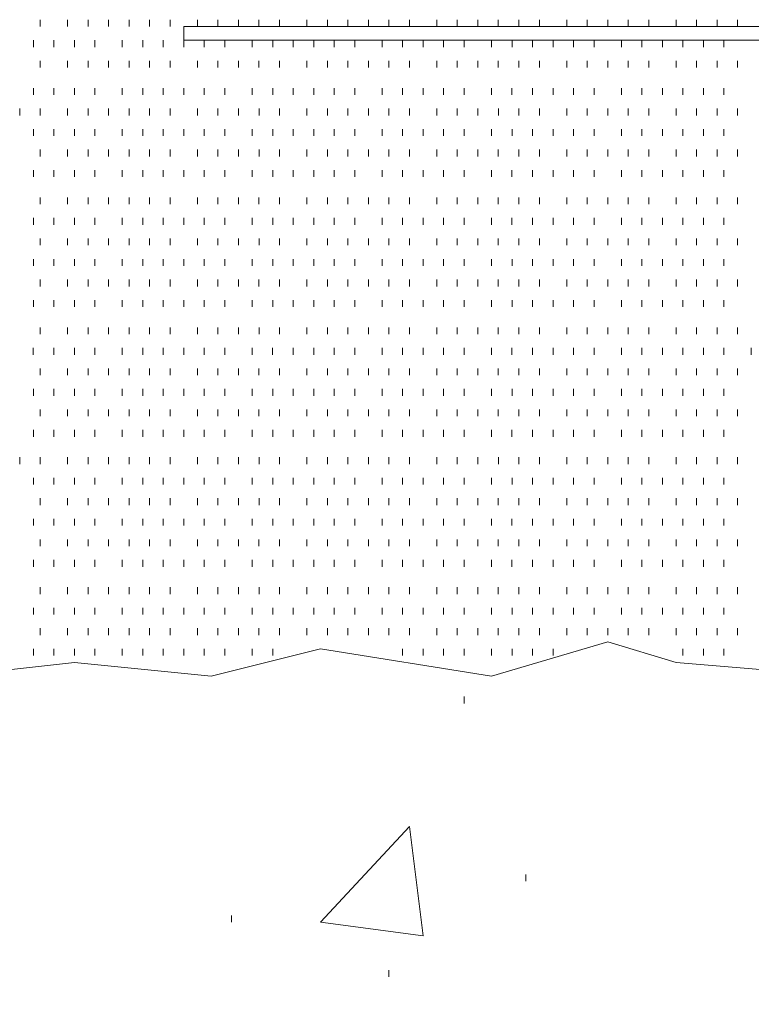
# Model space of a CAD drawing. Extents: x 309 to 1068, y 854 to 1368.
# Tile 18 of 82: x 433.53 to 440.87, y 956.95 to 966.83. Entities that reach past the tile are written whole.
import ezdxf

# ---------------------------------------------------------------- set-up
doc = ezdxf.new("R2010")
doc.units = 0
doc.layers.add('PDF_Geometry', color=7, linetype='CONTINUOUS', true_color=0xffffff)

msp = doc.modelspace()

# ---------------------------------------------------------------- linework, layer by layer
at = {"layer": 'PDF_Geometry', "color": 252, "lineweight": 9}
for points in [[(433.737569, 966.759312), (433.737569, 966.82775)], [(434.012256, 966.759312), (434.012256, 966.82775)], [(434.218039, 966.759312), (434.218039, 966.82775)], [(434.423819, 966.759312), (434.423819, 966.82775)], [(434.6296, 966.759312), (434.6296, 966.82775)], [(434.83585, 966.759312), (434.83585, 966.82775)], [(435.041632, 966.759312), (435.041632, 966.82775)], [(435.316319, 966.759312), (435.316319, 966.82775)], [(435.5221, 966.759312), (435.5221, 966.82775)], [(435.727881, 966.759312), (435.727881, 966.82775)], [(435.933664, 966.759312), (435.933664, 966.82775)], [(436.139444, 966.759312), (436.139444, 966.82775)], [(436.414131, 966.759312), (436.414131, 966.82775)], [(436.619912, 966.759312), (436.619912, 966.82775)], [(436.825694, 966.759312), (436.825694, 966.82775)], [(437.031944, 966.759312), (437.031944, 966.82775)], [(437.237725, 966.759312), (437.237725, 966.82775)], [(437.443505, 966.759312), (437.443505, 966.82775)], [(437.718194, 966.759312), (437.718194, 966.82775)], [(437.923975, 966.759312), (437.923975, 966.82775)], [(438.129756, 966.759312), (438.129756, 966.82775)], [(438.335537, 966.759312), (438.335537, 966.82775)], [(438.541319, 966.759312), (438.541319, 966.82775)], [(438.747569, 966.759312), (438.747569, 966.82775)], [(439.021787, 966.759312), (439.021787, 966.82775)], [(439.227568, 966.759312), (439.227568, 966.82775)], [(439.433819, 966.759312), (439.433819, 966.82775)], [(439.6396, 966.759312), (439.6396, 966.82775)], [(439.845381, 966.759312), (439.845381, 966.82775)], [(440.120069, 966.759312), (440.120069, 966.82775)], [(440.325849, 966.759312), (440.325849, 966.82775)], [(440.531631, 966.759312), (440.531631, 966.82775)], [(440.737414, 966.759312), (440.737414, 966.82775)], [(433.669179, 966.553476), (433.669179, 966.621913)], [(433.87496, 966.553476), (433.87496, 966.621913)], [(434.080741, 966.553476), (434.080741, 966.621913)], [(434.286523, 966.553476), (434.286523, 966.621913)], [(434.56121, 966.553476), (434.56121, 966.621913)], [(434.766991, 966.553476), (434.766991, 966.621913)], [(434.972773, 966.553476), (434.972773, 966.621913)], [(435.179023, 966.553476), (435.179023, 966.621913)], [(435.384804, 966.553476), (435.384804, 966.621913)], [(435.590585, 966.553476), (435.590585, 966.621913)], [(435.865273, 966.553476), (435.865273, 966.621913)], [(436.071054, 966.553476), (436.071054, 966.621913)], [(436.276835, 966.553476), (436.276835, 966.621913)], [(436.482616, 966.553476), (436.482616, 966.621913)], [(436.688398, 966.553476), (436.688398, 966.621913)], [(436.894648, 966.553476), (436.894648, 966.621913)], [(437.168866, 966.553476), (437.168866, 966.621913)], [(437.374648, 966.553476), (437.374648, 966.621913)], [(437.580897, 966.553476), (437.580897, 966.621913)], [(437.786679, 966.553476), (437.786679, 966.621913)], [(437.99246, 966.553476), (437.99246, 966.621913)], [(438.267148, 966.553476), (438.267148, 966.621913)], [(438.472928, 966.553476), (438.472928, 966.621913)], [(438.67871, 966.553476), (438.67871, 966.621913)], [(438.884491, 966.553476), (438.884491, 966.621913)], [(439.090273, 966.553476), (439.090273, 966.621913)], [(439.296522, 966.553476), (439.296522, 966.621913)], [(439.570741, 966.553476), (439.570741, 966.621913)], [(439.776522, 966.553476), (439.776522, 966.621913)], [(439.982773, 966.553476), (439.982773, 966.621913)], [(440.188553, 966.553476), (440.188553, 966.621913)], [(440.394335, 966.553476), (440.394335, 966.621913)], [(440.600116, 966.553476), (440.600116, 966.621913)], [(433.737573, 966.347568), (433.737573, 966.416005)], [(434.012259, 966.347568), (434.012259, 966.416005)], [(434.218042, 966.347568), (434.218042, 966.416005)], [(434.423823, 966.347568), (434.423823, 966.416005)], [(434.630072, 966.347568), (434.630072, 966.416005)], [(434.835853, 966.347568), (434.835853, 966.416005)], [(435.041636, 966.347568), (435.041636, 966.416005)], [(435.316323, 966.347568), (435.316323, 966.416005)], [(435.522103, 966.347568), (435.522103, 966.416005)], [(435.727884, 966.347568), (435.727884, 966.416005)], [(435.933667, 966.347568), (435.933667, 966.416005)], [(436.139448, 966.347568), (436.139448, 966.416005)], [(436.414135, 966.347568), (436.414135, 966.416005)], [(436.619915, 966.347568), (436.619915, 966.416005)], [(436.825698, 966.347568), (436.825698, 966.416005)], [(437.031949, 966.347568), (437.031949, 966.416005)], [(437.237728, 966.347568), (437.237728, 966.416005)], [(437.443511, 966.347568), (437.443511, 966.416005)], [(437.718198, 966.347568), (437.718198, 966.416005)], [(437.92398, 966.347568), (437.92398, 966.416005)], [(438.12976, 966.347568), (438.12976, 966.416005)], [(438.335542, 966.347568), (438.335542, 966.416005)], [(438.541321, 966.347568), (438.541321, 966.416005)], [(438.747573, 966.347568), (438.747573, 966.416005)], [(439.021791, 966.347568), (439.021791, 966.416005)], [(439.227574, 966.347568), (439.227574, 966.416005)], [(439.433821, 966.347568), (439.433821, 966.416005)], [(439.639603, 966.347568), (439.639603, 966.416005)], [(439.845386, 966.347568), (439.845386, 966.416005)], [(440.120073, 966.347568), (440.120073, 966.416005)], [(440.325852, 966.347568), (440.325852, 966.416005)], [(440.531635, 966.347568), (440.531635, 966.416005)], [(440.737417, 966.347568), (440.737417, 966.416005)], [(433.66899, 966.073053), (433.66899, 966.14149)], [(433.87477, 966.073053), (433.87477, 966.14149)], [(434.08102, 966.073053), (434.08102, 966.14149)], [(434.286801, 966.073053), (434.286801, 966.14149)], [(434.56102, 966.073053), (434.56102, 966.14149)], [(434.767271, 966.073053), (434.767271, 966.14149)], [(434.973052, 966.073053), (434.973052, 966.14149)], [(435.178832, 966.073053), (435.178832, 966.14149)], [(435.384614, 966.073053), (435.384614, 966.14149)], [(435.590396, 966.073053), (435.590396, 966.14149)], [(435.865083, 966.073053), (435.865083, 966.14149)], [(436.070864, 966.073053), (436.070864, 966.14149)], [(436.276644, 966.073053), (436.276644, 966.14149)], [(436.482896, 966.073053), (436.482896, 966.14149)], [(436.688677, 966.073053), (436.688677, 966.14149)], [(436.894457, 966.073053), (436.894457, 966.14149)], [(437.169146, 966.073053), (437.169146, 966.14149)], [(437.374927, 966.073053), (437.374927, 966.14149)], [(437.580708, 966.073053), (437.580708, 966.14149)], [(437.786489, 966.073053), (437.786489, 966.14149)], [(437.992269, 966.073053), (437.992269, 966.14149)], [(438.266958, 966.073053), (438.266958, 966.14149)], [(438.472739, 966.073053), (438.472739, 966.14149)], [(438.67852, 966.073053), (438.67852, 966.14149)], [(438.884771, 966.073053), (438.884771, 966.14149)], [(439.090552, 966.073053), (439.090552, 966.14149)], [(439.296333, 966.073053), (439.296333, 966.14149)], [(439.571019, 966.073053), (439.571019, 966.14149)], [(439.776802, 966.073053), (439.776802, 966.14149)], [(439.982583, 966.073053), (439.982583, 966.14149)], [(440.188364, 966.073053), (440.188364, 966.14149)], [(440.394145, 966.073053), (440.394145, 966.14149)], [(440.600396, 966.073053), (440.600396, 966.14149)], [(433.532024, 965.867288), (433.532024, 965.935726)], [(433.737803, 965.867288), (433.737803, 965.935726)], [(434.012022, 965.867288), (434.012022, 965.935726)], [(434.218272, 965.867288), (434.218272, 965.935726)], [(434.424055, 965.867288), (434.424055, 965.935726)], [(434.629835, 965.867288), (434.629835, 965.935726)], [(434.835617, 965.867288), (434.835617, 965.935726)], [(435.041396, 965.867288), (435.041396, 965.935726)], [(435.316086, 965.867288), (435.316086, 965.935726)], [(435.521866, 965.867288), (435.521866, 965.935726)], [(435.727648, 965.867288), (435.727648, 965.935726)], [(435.933896, 965.867288), (435.933896, 965.935726)], [(436.139678, 965.867288), (436.139678, 965.935726)], [(436.413897, 965.867288), (436.413897, 965.935726)], [(436.620148, 965.867288), (436.620148, 965.935726)], [(436.825927, 965.867288), (436.825927, 965.935726)], [(437.03171, 965.867288), (437.03171, 965.935726)], [(437.237492, 965.867288), (437.237492, 965.935726)], [(437.443272, 965.867288), (437.443272, 965.935726)], [(437.717865, 965.867288), (437.717865, 965.935726)], [(437.923646, 965.867288), (437.923646, 965.935726)], [(438.129428, 965.867288), (438.129428, 965.935726)], [(438.335678, 965.867288), (438.335678, 965.935726)], [(438.541459, 965.867288), (438.541459, 965.935726)], [(438.74724, 965.867288), (438.74724, 965.935726)], [(439.021928, 965.867288), (439.021928, 965.935726)], [(439.227709, 965.867288), (439.227709, 965.935726)], [(439.43349, 965.867288), (439.43349, 965.935726)], [(439.639271, 965.867288), (439.639271, 965.935726)], [(439.845053, 965.867288), (439.845053, 965.935726)], [(440.11974, 965.867288), (440.11974, 965.935726)], [(440.325521, 965.867288), (440.325521, 965.935726)], [(440.531303, 965.867288), (440.531303, 965.935726)], [(440.737553, 965.867288), (440.737553, 965.935726)], [(433.669178, 965.661309), (433.669178, 965.729746)], [(433.874959, 965.661309), (433.874959, 965.729746)], [(434.08074, 965.661309), (434.08074, 965.729746)], [(434.286521, 965.661309), (434.286521, 965.729746)], [(434.561209, 965.661309), (434.561209, 965.729746)], [(434.76699, 965.661309), (434.76699, 965.729746)], [(434.972771, 965.661309), (434.972771, 965.729746)], [(435.178552, 965.661309), (435.178552, 965.729746)], [(435.384803, 965.661309), (435.384803, 965.729746)], [(435.590584, 965.661309), (435.590584, 965.729746)], [(435.865271, 965.661309), (435.865271, 965.729746)], [(436.071051, 965.661309), (436.071051, 965.729746)], [(436.276834, 965.661309), (436.276834, 965.729746)], [(436.482615, 965.661309), (436.482615, 965.729746)], [(436.688396, 965.661309), (436.688396, 965.729746)], [(436.894177, 965.661309), (436.894177, 965.729746)], [(437.168865, 965.661309), (437.168865, 965.729746)], [(437.374646, 965.661309), (437.374646, 965.729746)], [(437.580896, 965.661309), (437.580896, 965.729746)], [(437.786676, 965.661309), (437.786676, 965.729746)], [(437.992459, 965.661309), (437.992459, 965.729746)], [(438.266677, 965.661309), (438.266677, 965.729746)], [(438.472927, 965.661309), (438.472927, 965.729746)], [(438.678709, 965.661309), (438.678709, 965.729746)], [(438.88449, 965.661309), (438.88449, 965.729746)], [(439.090271, 965.661309), (439.090271, 965.729746)], [(439.296521, 965.661309), (439.296521, 965.729746)], [(439.570741, 965.661309), (439.570741, 965.729746)], [(439.776522, 965.661309), (439.776522, 965.729746)], [(439.982302, 965.661309), (439.982302, 965.729746)], [(440.188552, 965.661309), (440.188552, 965.729746)], [(440.394334, 965.661309), (440.394334, 965.729746)], [(440.600115, 965.661309), (440.600115, 965.729746)], [(433.737664, 965.455527), (433.737664, 965.523965)], [(434.012351, 965.455527), (434.012351, 965.523965)], [(434.218083, 965.45553), (434.218083, 965.523967)], [(434.423864, 965.45553), (434.423864, 965.523967)], [(434.629646, 965.45553), (434.629646, 965.523967)], [(434.835896, 965.45553), (434.835896, 965.523967)], [(435.041677, 965.45553), (435.041677, 965.523967)], [(435.315896, 965.45553), (435.315896, 965.523967)], [(435.522146, 965.45553), (435.522146, 965.523967)], [(435.727927, 965.45553), (435.727927, 965.523967)], [(435.933708, 965.45553), (435.933708, 965.523967)], [(436.139489, 965.45553), (436.139489, 965.523967)], [(436.414177, 965.45553), (436.414177, 965.523967)], [(436.619958, 965.45553), (436.619958, 965.523967)], [(436.825739, 965.45553), (436.825739, 965.523967)], [(437.031521, 965.45553), (437.031521, 965.523967)], [(437.237771, 965.45553), (437.237771, 965.523967)], [(437.443552, 965.45553), (437.443552, 965.523967)], [(437.717771, 965.45553), (437.717771, 965.523967)], [(437.924021, 965.45553), (437.924021, 965.523967)], [(438.129802, 965.45553), (438.129802, 965.523967)], [(438.335583, 965.45553), (438.335583, 965.523967)], [(438.541364, 965.45553), (438.541364, 965.523967)], [(438.747146, 965.45553), (438.747146, 965.523967)], [(439.021833, 965.45553), (439.021833, 965.523967)], [(439.227614, 965.45553), (439.227614, 965.523967)], [(439.433396, 965.45553), (439.433396, 965.523967)], [(439.639646, 965.45553), (439.639646, 965.523967)], [(439.845427, 965.45553), (439.845427, 965.523967)], [(440.119646, 965.45553), (440.119646, 965.523967)], [(440.325896, 965.45553), (440.325896, 965.523967)], [(440.531677, 965.45553), (440.531677, 965.523967)], [(440.737458, 965.45553), (440.737458, 965.523967)], [(433.66904, 965.249608), (433.66904, 965.318045)], [(433.874821, 965.249608), (433.874821, 965.318045)], [(434.081071, 965.249608), (434.081071, 965.318045)], [(434.286851, 965.249608), (434.286851, 965.318045)], [(434.561072, 965.249608), (434.561072, 965.318045)], [(434.766852, 965.249608), (434.766852, 965.318045)], [(434.973102, 965.249608), (434.973102, 965.318045)], [(435.178884, 965.249608), (435.178884, 965.318045)], [(435.384665, 965.249608), (435.384665, 965.318045)], [(435.590446, 965.249608), (435.590446, 965.318045)], [(435.865133, 965.249608), (435.865133, 965.318045)], [(436.070916, 965.249608), (436.070916, 965.318045)], [(436.276697, 965.249608), (436.276697, 965.318045)], [(436.482477, 965.249608), (436.482477, 965.318045)], [(436.688727, 965.249608), (436.688727, 965.318045)], [(436.894509, 965.249608), (436.894509, 965.318045)], [(437.169196, 965.249608), (437.169196, 965.318045)], [(437.374977, 965.249608), (437.374977, 965.318045)], [(437.580758, 965.249608), (437.580758, 965.318045)], [(437.786541, 965.249608), (437.786541, 965.318045)], [(437.992322, 965.249608), (437.992322, 965.318045)], [(438.267008, 965.249608), (438.267008, 965.318045)], [(438.472789, 965.249608), (438.472789, 965.318045)], [(438.678572, 965.249608), (438.678572, 965.318045)], [(438.884821, 965.249608), (438.884821, 965.318045)], [(439.090602, 965.249608), (439.090602, 965.318045)], [(439.296383, 965.249608), (439.296383, 965.318045)], [(439.571072, 965.249608), (439.571072, 965.318045)], [(439.776852, 965.249608), (439.776852, 965.318045)], [(439.982633, 965.249608), (439.982633, 965.318045)], [(440.188414, 965.249608), (440.188414, 965.318045)], [(440.394197, 965.249608), (440.394197, 965.318045)], [(440.600446, 965.249608), (440.600446, 965.318045)], [(433.737853, 964.975107), (433.737853, 965.043544)], [(434.012071, 964.975107), (434.012071, 965.043544)], [(434.217853, 964.975107), (434.217853, 965.043544)], [(434.424103, 964.975107), (434.424103, 965.043544)], [(434.629884, 964.975107), (434.629884, 965.043544)], [(434.835665, 964.975107), (434.835665, 965.043544)], [(435.041446, 964.975107), (435.041446, 965.043544)], [(435.316134, 964.975107), (435.316134, 965.043544)], [(435.521915, 964.975107), (435.521915, 965.043544)], [(435.727696, 964.975107), (435.727696, 965.043544)], [(435.933478, 964.975107), (435.933478, 965.043544)], [(436.139728, 964.975107), (436.139728, 965.043544)], [(436.413946, 964.975107), (436.413946, 965.043544)], [(436.619728, 964.975107), (436.619728, 965.043544)], [(436.825978, 964.975107), (436.825978, 965.043544)], [(437.031759, 964.975107), (437.031759, 965.043544)], [(437.23754, 964.975107), (437.23754, 965.043544)], [(437.443321, 964.975107), (437.443321, 965.043544)], [(437.718009, 964.975107), (437.718009, 965.043544)], [(437.92379, 964.975107), (437.92379, 965.043544)], [(438.129571, 964.975107), (438.129571, 965.043544)], [(438.335353, 964.975107), (438.335353, 965.043544)], [(438.541603, 964.975107), (438.541603, 965.043544)], [(438.747384, 964.975107), (438.747384, 965.043544)], [(439.021603, 964.975107), (439.021603, 965.043544)], [(439.227852, 964.975107), (439.227852, 965.043544)], [(439.433634, 964.975107), (439.433634, 965.043544)], [(439.639415, 964.975107), (439.639415, 965.043544)], [(439.845197, 964.975107), (439.845197, 965.043544)], [(440.119883, 964.975107), (440.119883, 965.043544)], [(440.325665, 964.975107), (440.325665, 965.043544)], [(440.531446, 964.975107), (440.531446, 965.043544)], [(440.737228, 964.975107), (440.737228, 965.043544)], [(433.669037, 964.769185), (433.669037, 964.837622)], [(433.874818, 964.769185), (433.874818, 964.837622)], [(434.081067, 964.769185), (434.081067, 964.837622)], [(434.28685, 964.769185), (434.28685, 964.837622)], [(434.561068, 964.769185), (434.561068, 964.837622)], [(434.767317, 964.769185), (434.767317, 964.837622)], [(434.973098, 964.769185), (434.973098, 964.837622)], [(435.178881, 964.769185), (435.178881, 964.837622)], [(435.384662, 964.769185), (435.384662, 964.837622)], [(435.590443, 964.769185), (435.590443, 964.837622)], [(435.865129, 964.769185), (435.865129, 964.837622)], [(436.070912, 964.769185), (436.070912, 964.837622)], [(436.276693, 964.769185), (436.276693, 964.837622)], [(436.482942, 964.769185), (436.482942, 964.837622)], [(436.688723, 964.769185), (436.688723, 964.837622)], [(436.894506, 964.769185), (436.894506, 964.837622)], [(437.169193, 964.769185), (437.169193, 964.837622)], [(437.374973, 964.769185), (437.374973, 964.837622)], [(437.580754, 964.769185), (437.580754, 964.837622)], [(437.786537, 964.769185), (437.786537, 964.837622)], [(437.992318, 964.769185), (437.992318, 964.837622)], [(438.267005, 964.769185), (438.267005, 964.837622)], [(438.472785, 964.769185), (438.472785, 964.837622)], [(438.678568, 964.769185), (438.678568, 964.837622)], [(438.884819, 964.769185), (438.884819, 964.837622)], [(439.090598, 964.769185), (439.090598, 964.837622)], [(439.296381, 964.769185), (439.296381, 964.837622)], [(439.571068, 964.769185), (439.571068, 964.837622)], [(439.77685, 964.769185), (439.77685, 964.837622)], [(439.98263, 964.769185), (439.98263, 964.837622)], [(440.188412, 964.769185), (440.188412, 964.837622)], [(440.394191, 964.769185), (440.394191, 964.837622)], [(440.600443, 964.769185), (440.600443, 964.837622)], [(433.737613, 964.563348), (433.737613, 964.631786)], [(434.0123, 964.563348), (434.0123, 964.631786)], [(434.218082, 964.563348), (434.218082, 964.631786)], [(434.423863, 964.563348), (434.423863, 964.631786)], [(434.629644, 964.563348), (434.629644, 964.631786)], [(434.835426, 964.563348), (434.835426, 964.631786)], [(435.041675, 964.563348), (435.041675, 964.631786)], [(435.315895, 964.563348), (435.315895, 964.631786)], [(435.521675, 964.563348), (435.521675, 964.631786)], [(435.727925, 964.563348), (435.727925, 964.631786)], [(435.933706, 964.563348), (435.933706, 964.631786)], [(436.139487, 964.563348), (436.139487, 964.631786)], [(436.414176, 964.563348), (436.414176, 964.631786)], [(436.619957, 964.563348), (436.619957, 964.631786)], [(436.825737, 964.563348), (436.825737, 964.631786)], [(437.031519, 964.563348), (437.031519, 964.631786)], [(437.237301, 964.563348), (437.237301, 964.631786)], [(437.44355, 964.563348), (437.44355, 964.631786)], [(437.717769, 964.563348), (437.717769, 964.631786)], [(437.923549, 964.563348), (437.923549, 964.631786)], [(438.129801, 964.563348), (438.129801, 964.631786)], [(438.335582, 964.563348), (438.335582, 964.631786)], [(438.541362, 964.563348), (438.541362, 964.631786)], [(438.747143, 964.563348), (438.747143, 964.631786)], [(439.021832, 964.563348), (439.021832, 964.631786)], [(439.227613, 964.563348), (439.227613, 964.631786)], [(439.433394, 964.563348), (439.433394, 964.631786)], [(439.639174, 964.563348), (439.639174, 964.631786)], [(439.845426, 964.563348), (439.845426, 964.631786)], [(440.119644, 964.563348), (440.119644, 964.631786)], [(440.325425, 964.563348), (440.325425, 964.631786)], [(440.531676, 964.563348), (440.531676, 964.631786)], [(440.737457, 964.563348), (440.737457, 964.631786)], [(433.669225, 964.35744), (433.669225, 964.425878)], [(433.875005, 964.35744), (433.875005, 964.425878)], [(434.080786, 964.35744), (434.080786, 964.425878)], [(434.286569, 964.35744), (434.286569, 964.425878)], [(434.561256, 964.35744), (434.561256, 964.425878)], [(434.767037, 964.35744), (434.767037, 964.425878)], [(434.972817, 964.35744), (434.972817, 964.425878)], [(435.1786, 964.35744), (435.1786, 964.425878)], [(435.384851, 964.35744), (435.384851, 964.425878)], [(435.59063, 964.35744), (435.59063, 964.425878)], [(435.864849, 964.35744), (435.864849, 964.425878)], [(436.0711, 964.35744), (436.0711, 964.425878)], [(436.276882, 964.35744), (436.276882, 964.425878)], [(436.482662, 964.35744), (436.482662, 964.425878)], [(436.688444, 964.35744), (436.688444, 964.425878)], [(436.894223, 964.35744), (436.894223, 964.425878)], [(437.168913, 964.35744), (437.168913, 964.425878)], [(437.374693, 964.35744), (437.374693, 964.425878)], [(437.580475, 964.35744), (437.580475, 964.425878)], [(437.786723, 964.35744), (437.786723, 964.425878)], [(437.992505, 964.35744), (437.992505, 964.425878)], [(438.266724, 964.35744), (438.266724, 964.425878)], [(438.472975, 964.35744), (438.472975, 964.425878)], [(438.678754, 964.35744), (438.678754, 964.425878)], [(438.884537, 964.35744), (438.884537, 964.425878)], [(439.090319, 964.35744), (439.090319, 964.425878)], [(439.296099, 964.35744), (439.296099, 964.425878)], [(439.570785, 964.35744), (439.570785, 964.425878)], [(439.776567, 964.35744), (439.776567, 964.425878)], [(439.982348, 964.35744), (439.982348, 964.425878)], [(440.188598, 964.35744), (440.188598, 964.425878)], [(440.394379, 964.35744), (440.394379, 964.425878)], [(440.60016, 964.35744), (440.60016, 964.425878)], [(433.737476, 964.151647), (433.737476, 964.220085)], [(434.012163, 964.151647), (434.012163, 964.220085)], [(434.217944, 964.151647), (434.217944, 964.220085)], [(434.423724, 964.151647), (434.423724, 964.220085)], [(434.629976, 964.151647), (434.629976, 964.220085)], [(434.835757, 964.151647), (434.835757, 964.220085)], [(435.041537, 964.151647), (435.041537, 964.220085)], [(435.316226, 964.151647), (435.316226, 964.220085)], [(435.522007, 964.151647), (435.522007, 964.220085)], [(435.727788, 964.151647), (435.727788, 964.220085)], [(435.933569, 964.151647), (435.933569, 964.220085)], [(436.139349, 964.151647), (436.139349, 964.220085)], [(436.414038, 964.151647), (436.414038, 964.220085)], [(436.619819, 964.151647), (436.619819, 964.220085)], [(436.8256, 964.151647), (436.8256, 964.220085)], [(437.031851, 964.151647), (437.031851, 964.220085)], [(437.237632, 964.151647), (437.237632, 964.220085)], [(437.443413, 964.151647), (437.443413, 964.220085)], [(437.718099, 964.151647), (437.718099, 964.220085)], [(437.923882, 964.151647), (437.923882, 964.220085)], [(438.129663, 964.151647), (438.129663, 964.220085)], [(438.335444, 964.151647), (438.335444, 964.220085)], [(438.541225, 964.151647), (438.541225, 964.220085)], [(438.747476, 964.151647), (438.747476, 964.220085)], [(439.021694, 964.151647), (439.021694, 964.220085)], [(439.227944, 964.151647), (439.227944, 964.220085)], [(439.433724, 964.151647), (439.433724, 964.220085)], [(439.639507, 964.151647), (439.639507, 964.220085)], [(439.845288, 964.151647), (439.845288, 964.220085)], [(440.119975, 964.151647), (440.119975, 964.220085)], [(440.325757, 964.151647), (440.325757, 964.220085)], [(440.531538, 964.151647), (440.531538, 964.220085)], [(440.737319, 964.151647), (440.737319, 964.220085)], [(433.669135, 963.945866), (433.669135, 964.014303)], [(433.874916, 963.945866), (433.874916, 964.014303)], [(434.080697, 963.945866), (434.080697, 964.014303)], [(434.286478, 963.945866), (434.286478, 964.014303)], [(434.561166, 963.945866), (434.561166, 964.014303)], [(434.766947, 963.945866), (434.766947, 964.014303)], [(434.972728, 963.945866), (434.972728, 964.014303)], [(435.178978, 963.945866), (435.178978, 964.014303)], [(435.38476, 963.945866), (435.38476, 964.014303)], [(435.590541, 963.945866), (435.590541, 964.014303)], [(435.865228, 963.945866), (435.865228, 964.014303)], [(436.07096, 963.945682), (436.07096, 964.014119)], [(436.276742, 963.945682), (436.276742, 964.014119)], [(436.482523, 963.945682), (436.482523, 964.014119)], [(436.688773, 963.945682), (436.688773, 964.014119)], [(436.894554, 963.945682), (436.894554, 964.014119)], [(437.168773, 963.945682), (437.168773, 964.014119)], [(437.375023, 963.945682), (437.375023, 964.014119)], [(437.580804, 963.945682), (437.580804, 964.014119)], [(437.786585, 963.945682), (437.786585, 964.014119)], [(437.992367, 963.945682), (437.992367, 964.014119)], [(438.267054, 963.945682), (438.267054, 964.014119)], [(438.472835, 963.945682), (438.472835, 964.014119)], [(438.678617, 963.945682), (438.678617, 964.014119)], [(438.884398, 963.945682), (438.884398, 964.014119)], [(439.090648, 963.945682), (439.090648, 964.014119)], [(439.296429, 963.945682), (439.296429, 964.014119)], [(439.570648, 963.945682), (439.570648, 964.014119)], [(439.776898, 963.945682), (439.776898, 964.014119)], [(439.982679, 963.945682), (439.982679, 964.014119)], [(440.18846, 963.945682), (440.18846, 964.014119)], [(440.394242, 963.945682), (440.394242, 964.014119)], [(440.600023, 963.945682), (440.600023, 964.014119)], [(433.737664, 963.671224), (433.737664, 963.739662)], [(434.012351, 963.671224), (434.012351, 963.739662)], [(434.218131, 963.671224), (434.218131, 963.739662)], [(434.423914, 963.671224), (434.423914, 963.739662)], [(434.629695, 963.671224), (434.629695, 963.739662)], [(434.835476, 963.671224), (434.835476, 963.739662)], [(435.041257, 963.671224), (435.041257, 963.739662)], [(435.315945, 963.671224), (435.315945, 963.739662)], [(435.521726, 963.671224), (435.521726, 963.739662)], [(435.727976, 963.671224), (435.727976, 963.739662)], [(435.933756, 963.671224), (435.933756, 963.739662)], [(436.139539, 963.671224), (436.139539, 963.739662)], [(436.413757, 963.671224), (436.413757, 963.739662)], [(436.620007, 963.671224), (436.620007, 963.739662)], [(436.825789, 963.671224), (436.825789, 963.739662)], [(437.03157, 963.671224), (437.03157, 963.739662)], [(437.237351, 963.671224), (437.237351, 963.739662)], [(437.443601, 963.671224), (437.443601, 963.739662)], [(437.717821, 963.671224), (437.717821, 963.739662)], [(437.923601, 963.671224), (437.923601, 963.739662)], [(438.129382, 963.671224), (438.129382, 963.739662)], [(438.335632, 963.671224), (438.335632, 963.739662)], [(438.541414, 963.671224), (438.541414, 963.739662)], [(438.747195, 963.671224), (438.747195, 963.739662)], [(439.021882, 963.671224), (439.021882, 963.739662)], [(439.227663, 963.671224), (439.227663, 963.739662)], [(439.433446, 963.671224), (439.433446, 963.739662)], [(439.639226, 963.671224), (439.639226, 963.739662)], [(439.845476, 963.671224), (439.845476, 963.739662)], [(440.119694, 963.671224), (440.119694, 963.739662)], [(440.325476, 963.671224), (440.325476, 963.739662)], [(440.531726, 963.671224), (440.531726, 963.739662)], [(440.737507, 963.671224), (440.737507, 963.739662)], [(433.668805, 963.465402), (433.668805, 963.53384)], [(433.875055, 963.465402), (433.875055, 963.53384)], [(434.080836, 963.465402), (434.080836, 963.53384)], [(434.286617, 963.465402), (434.286617, 963.53384)], [(434.561305, 963.465402), (434.561305, 963.53384)], [(434.767086, 963.465402), (434.767086, 963.53384)], [(434.972867, 963.465402), (434.972867, 963.53384)], [(435.178648, 963.465402), (435.178648, 963.53384)], [(435.38443, 963.465402), (435.38443, 963.53384)], [(435.59068, 963.465402), (435.59068, 963.53384)], [(435.864898, 963.465402), (435.864898, 963.53384)], [(436.07068, 963.465402), (436.07068, 963.53384)], [(436.27693, 963.465402), (436.27693, 963.53384)], [(436.482711, 963.465402), (436.482711, 963.53384)], [(436.688492, 963.465402), (436.688492, 963.53384)], [(436.894273, 963.465402), (436.894273, 963.53384)], [(437.168961, 963.465402), (437.168961, 963.53384)], [(437.374742, 963.465402), (437.374742, 963.53384)], [(437.580523, 963.465402), (437.580523, 963.53384)], [(437.786305, 963.465402), (437.786305, 963.53384)], [(437.992555, 963.465402), (437.992555, 963.53384)], [(438.266773, 963.465402), (438.266773, 963.53384)], [(438.472555, 963.465402), (438.472555, 963.53384)], [(438.678805, 963.465402), (438.678805, 963.53384)], [(438.884586, 963.465402), (438.884586, 963.53384)], [(439.090367, 963.465402), (439.090367, 963.53384)], [(439.296148, 963.465402), (439.296148, 963.53384)], [(439.570836, 963.465402), (439.570836, 963.53384)], [(439.776617, 963.465402), (439.776617, 963.53384)], [(439.982398, 963.465402), (439.982398, 963.53384)], [(440.18818, 963.465402), (440.18818, 963.53384)], [(440.39443, 963.465402), (440.39443, 963.53384)], [(440.600211, 963.465402), (440.600211, 963.53384)], [(440.87443, 963.465402), (440.87443, 963.53384)], [(433.737569, 963.25948), (433.737569, 963.327917)], [(434.012256, 963.25948), (434.012256, 963.327917)], [(434.218039, 963.25948), (434.218039, 963.327917)], [(434.423819, 963.25948), (434.423819, 963.327917)], [(434.6296, 963.25948), (434.6296, 963.327917)], [(434.83585, 963.25948), (434.83585, 963.327917)], [(435.041632, 963.25948), (435.041632, 963.327917)], [(435.316319, 963.25948), (435.316319, 963.327917)], [(435.5221, 963.25948), (435.5221, 963.327917)], [(435.727881, 963.25948), (435.727881, 963.327917)], [(435.933664, 963.25948), (435.933664, 963.327917)], [(436.139444, 963.25948), (436.139444, 963.327917)], [(436.414131, 963.25948), (436.414131, 963.327917)], [(436.619912, 963.25948), (436.619912, 963.327917)], [(436.825694, 963.25948), (436.825694, 963.327917)], [(437.031944, 963.25948), (437.031944, 963.327917)], [(437.237725, 963.25948), (437.237725, 963.327917)], [(437.443505, 963.25948), (437.443505, 963.327917)], [(437.718194, 963.25948), (437.718194, 963.327917)], [(437.923975, 963.25948), (437.923975, 963.327917)], [(438.129756, 963.25948), (438.129756, 963.327917)], [(438.335537, 963.25948), (438.335537, 963.327917)], [(438.541319, 963.25948), (438.541319, 963.327917)], [(438.747569, 963.25948), (438.747569, 963.327917)], [(439.021787, 963.25948), (439.021787, 963.327917)], [(439.227568, 963.25948), (439.227568, 963.327917)], [(439.433819, 963.25948), (439.433819, 963.327917)], [(439.6396, 963.25948), (439.6396, 963.327917)], [(439.845381, 963.25948), (439.845381, 963.327917)], [(440.120069, 963.25948), (440.120069, 963.327917)], [(440.325849, 963.25948), (440.325849, 963.327917)], [(440.531631, 963.25948), (440.531631, 963.327917)], [(440.737414, 963.25948), (440.737414, 963.327917)], [(433.669179, 963.053558), (433.669179, 963.121995)], [(433.87496, 963.053558), (433.87496, 963.121995)], [(434.080741, 963.053558), (434.080741, 963.121995)], [(434.286523, 963.053558), (434.286523, 963.121995)], [(434.56121, 963.053558), (434.56121, 963.121995)], [(434.766991, 963.053558), (434.766991, 963.121995)], [(434.972773, 963.053558), (434.972773, 963.121995)], [(435.179023, 963.053558), (435.179023, 963.121995)], [(435.384804, 963.053558), (435.384804, 963.121995)], [(435.590585, 963.053558), (435.590585, 963.121995)], [(435.865273, 963.053558), (435.865273, 963.121995)], [(436.071054, 963.053558), (436.071054, 963.121995)], [(436.276835, 963.053558), (436.276835, 963.121995)], [(436.482616, 963.053558), (436.482616, 963.121995)], [(436.688398, 963.053558), (436.688398, 963.121995)], [(436.894648, 963.053558), (436.894648, 963.121995)], [(437.168866, 963.053558), (437.168866, 963.121995)], [(437.374648, 963.053558), (437.374648, 963.121995)], [(437.580897, 963.053558), (437.580897, 963.121995)], [(437.786679, 963.053558), (437.786679, 963.121995)], [(437.99246, 963.053558), (437.99246, 963.121995)], [(438.267148, 963.053558), (438.267148, 963.121995)], [(438.472928, 963.053558), (438.472928, 963.121995)], [(438.67871, 963.053558), (438.67871, 963.121995)], [(438.884491, 963.053558), (438.884491, 963.121995)], [(439.090273, 963.053558), (439.090273, 963.121995)], [(439.296522, 963.053558), (439.296522, 963.121995)], [(439.570741, 963.053558), (439.570741, 963.121995)], [(439.776522, 963.053558), (439.776522, 963.121995)], [(439.982773, 963.053558), (439.982773, 963.121995)], [(440.188553, 963.053558), (440.188553, 963.121995)], [(440.394335, 963.053558), (440.394335, 963.121995)], [(440.600116, 963.053558), (440.600116, 963.121995)], [(433.737573, 962.847736), (433.737573, 962.916173)], [(434.012259, 962.847736), (434.012259, 962.916173)], [(434.218042, 962.847736), (434.218042, 962.916173)], [(434.423823, 962.847736), (434.423823, 962.916173)], [(434.630072, 962.847736), (434.630072, 962.916173)], [(434.835853, 962.847736), (434.835853, 962.916173)], [(435.041636, 962.847736), (435.041636, 962.916173)], [(435.316323, 962.847736), (435.316323, 962.916173)], [(435.522103, 962.847736), (435.522103, 962.916173)], [(435.727884, 962.847736), (435.727884, 962.916173)], [(435.933667, 962.847736), (435.933667, 962.916173)], [(436.139448, 962.847736), (436.139448, 962.916173)], [(436.414135, 962.847736), (436.414135, 962.916173)], [(436.619915, 962.847736), (436.619915, 962.916173)], [(436.825698, 962.847736), (436.825698, 962.916173)], [(437.031949, 962.847736), (437.031949, 962.916173)], [(437.237728, 962.847736), (437.237728, 962.916173)], [(437.443511, 962.847736), (437.443511, 962.916173)], [(437.718198, 962.847736), (437.718198, 962.916173)], [(437.92398, 962.847736), (437.92398, 962.916173)], [(438.12976, 962.847736), (438.12976, 962.916173)], [(438.335542, 962.847736), (438.335542, 962.916173)], [(438.541321, 962.847736), (438.541321, 962.916173)], [(438.747573, 962.847736), (438.747573, 962.916173)], [(439.021791, 962.847736), (439.021791, 962.916173)], [(439.227574, 962.847736), (439.227574, 962.916173)], [(439.433821, 962.847736), (439.433821, 962.916173)], [(439.639603, 962.847736), (439.639603, 962.916173)], [(439.845386, 962.847736), (439.845386, 962.916173)], [(440.120073, 962.847736), (440.120073, 962.916173)], [(440.325852, 962.847736), (440.325852, 962.916173)], [(440.531635, 962.847736), (440.531635, 962.916173)], [(440.737417, 962.847736), (440.737417, 962.916173)], [(433.66899, 962.641799), (433.66899, 962.710237)], [(433.87477, 962.641799), (433.87477, 962.710237)], [(434.08102, 962.641799), (434.08102, 962.710237)], [(434.286801, 962.641799), (434.286801, 962.710237)], [(434.56102, 962.641799), (434.56102, 962.710237)], [(434.767271, 962.641799), (434.767271, 962.710237)], [(434.973052, 962.641799), (434.973052, 962.710237)], [(435.178832, 962.641799), (435.178832, 962.710237)], [(435.384614, 962.641799), (435.384614, 962.710237)], [(435.590396, 962.641799), (435.590396, 962.710237)], [(435.865083, 962.641799), (435.865083, 962.710237)], [(436.070864, 962.641799), (436.070864, 962.710237)], [(436.276644, 962.641799), (436.276644, 962.710237)], [(436.482896, 962.641799), (436.482896, 962.710237)], [(436.688677, 962.641799), (436.688677, 962.710237)], [(436.894457, 962.641799), (436.894457, 962.710237)], [(437.169146, 962.641799), (437.169146, 962.710237)], [(437.374927, 962.641799), (437.374927, 962.710237)], [(437.580708, 962.641799), (437.580708, 962.710237)], [(437.786489, 962.641799), (437.786489, 962.710237)], [(437.992269, 962.641799), (437.992269, 962.710237)], [(438.266958, 962.641799), (438.266958, 962.710237)], [(438.472739, 962.641799), (438.472739, 962.710237)], [(438.67852, 962.641799), (438.67852, 962.710237)], [(438.884771, 962.641799), (438.884771, 962.710237)], [(439.090552, 962.641799), (439.090552, 962.710237)], [(439.296333, 962.641799), (439.296333, 962.710237)], [(439.571019, 962.641799), (439.571019, 962.710237)], [(439.776802, 962.641799), (439.776802, 962.710237)], [(439.982583, 962.641799), (439.982583, 962.710237)], [(440.188364, 962.641799), (440.188364, 962.710237)], [(440.394145, 962.641799), (440.394145, 962.710237)], [(440.600396, 962.641799), (440.600396, 962.710237)], [(433.532024, 962.367313), (433.532024, 962.43575)], [(433.737803, 962.367313), (433.737803, 962.43575)], [(434.012022, 962.367313), (434.012022, 962.43575)], [(434.218272, 962.367313), (434.218272, 962.43575)], [(434.424055, 962.367313), (434.424055, 962.43575)], [(434.629835, 962.367313), (434.629835, 962.43575)], [(434.835617, 962.367313), (434.835617, 962.43575)], [(435.041396, 962.367313), (435.041396, 962.43575)], [(435.316086, 962.367313), (435.316086, 962.43575)], [(435.521866, 962.367313), (435.521866, 962.43575)], [(435.727648, 962.367313), (435.727648, 962.43575)], [(435.933896, 962.367313), (435.933896, 962.43575)], [(436.139678, 962.367313), (436.139678, 962.43575)], [(436.413897, 962.367313), (436.413897, 962.43575)], [(436.620148, 962.367313), (436.620148, 962.43575)], [(436.825927, 962.367313), (436.825927, 962.43575)], [(437.03171, 962.367313), (437.03171, 962.43575)], [(437.237492, 962.367313), (437.237492, 962.43575)], [(437.443272, 962.367313), (437.443272, 962.43575)], [(437.717865, 962.367313), (437.717865, 962.43575)], [(437.923646, 962.367313), (437.923646, 962.43575)], [(438.129428, 962.367313), (438.129428, 962.43575)], [(438.335678, 962.367313), (438.335678, 962.43575)], [(438.541459, 962.367313), (438.541459, 962.43575)], [(438.74724, 962.367313), (438.74724, 962.43575)], [(439.021928, 962.367313), (439.021928, 962.43575)], [(439.227709, 962.367313), (439.227709, 962.43575)], [(439.43349, 962.367313), (439.43349, 962.43575)], [(439.639271, 962.367313), (439.639271, 962.43575)], [(439.845053, 962.367313), (439.845053, 962.43575)], [(440.11974, 962.367313), (440.11974, 962.43575)], [(440.325521, 962.367313), (440.325521, 962.43575)], [(440.531303, 962.367313), (440.531303, 962.43575)], [(440.737553, 962.367313), (440.737553, 962.43575)], [(433.669178, 962.161519), (433.669178, 962.229957)], [(433.874959, 962.161519), (433.874959, 962.229957)], [(434.08074, 962.161519), (434.08074, 962.229957)], [(434.286521, 962.161519), (434.286521, 962.229957)], [(434.561209, 962.161519), (434.561209, 962.229957)], [(434.76699, 962.161519), (434.76699, 962.229957)], [(434.972771, 962.161519), (434.972771, 962.229957)], [(435.178552, 962.161519), (435.178552, 962.229957)], [(435.384803, 962.161519), (435.384803, 962.229957)], [(435.590584, 962.161519), (435.590584, 962.229957)], [(435.865271, 962.161519), (435.865271, 962.229957)], [(436.071051, 962.161519), (436.071051, 962.229957)], [(436.276834, 962.161519), (436.276834, 962.229957)], [(436.482615, 962.161519), (436.482615, 962.229957)], [(436.688396, 962.161519), (436.688396, 962.229957)], [(436.894177, 962.161519), (436.894177, 962.229957)], [(437.168865, 962.161519), (437.168865, 962.229957)], [(437.374646, 962.161519), (437.374646, 962.229957)], [(437.580896, 962.161519), (437.580896, 962.229957)], [(437.786676, 962.161519), (437.786676, 962.229957)], [(437.992459, 962.161519), (437.992459, 962.229957)], [(438.266677, 962.161519), (438.266677, 962.229957)], [(438.472927, 962.161519), (438.472927, 962.229957)], [(438.678709, 962.161519), (438.678709, 962.229957)], [(438.88449, 962.161519), (438.88449, 962.229957)], [(439.090271, 962.161519), (439.090271, 962.229957)], [(439.296521, 962.161519), (439.296521, 962.229957)], [(439.570741, 962.161519), (439.570741, 962.229957)], [(439.776522, 962.161519), (439.776522, 962.229957)], [(439.982302, 962.161519), (439.982302, 962.229957)], [(440.188552, 962.161519), (440.188552, 962.229957)], [(440.394334, 962.161519), (440.394334, 962.229957)], [(440.600115, 962.161519), (440.600115, 962.229957)], [(433.737664, 961.955738), (433.737664, 962.024176)], [(434.012351, 961.955738), (434.012351, 962.024176)], [(434.218083, 961.955612), (434.218083, 962.024049)], [(434.423864, 961.955612), (434.423864, 962.024049)], [(434.629646, 961.955612), (434.629646, 962.024049)], [(434.835896, 961.955612), (434.835896, 962.024049)], [(435.041677, 961.955612), (435.041677, 962.024049)], [(435.315896, 961.955612), (435.315896, 962.024049)], [(435.522146, 961.955612), (435.522146, 962.024049)], [(435.727927, 961.955612), (435.727927, 962.024049)], [(435.933708, 961.955612), (435.933708, 962.024049)], [(436.139489, 961.955612), (436.139489, 962.024049)], [(436.414177, 961.955612), (436.414177, 962.024049)], [(436.619958, 961.955612), (436.619958, 962.024049)], [(436.825739, 961.955612), (436.825739, 962.024049)], [(437.031521, 961.955612), (437.031521, 962.024049)], [(437.237771, 961.955612), (437.237771, 962.024049)], [(437.443552, 961.955612), (437.443552, 962.024049)], [(437.717771, 961.955612), (437.717771, 962.024049)], [(437.924021, 961.955612), (437.924021, 962.024049)], [(438.129802, 961.955612), (438.129802, 962.024049)], [(438.335583, 961.955612), (438.335583, 962.024049)], [(438.541364, 961.955612), (438.541364, 962.024049)], [(438.747146, 961.955612), (438.747146, 962.024049)], [(439.021833, 961.955612), (439.021833, 962.024049)], [(439.227614, 961.955612), (439.227614, 962.024049)], [(439.433396, 961.955612), (439.433396, 962.024049)], [(439.639646, 961.955612), (439.639646, 962.024049)], [(439.845427, 961.955612), (439.845427, 962.024049)], [(440.119646, 961.955612), (440.119646, 962.024049)], [(440.325896, 961.955612), (440.325896, 962.024049)], [(440.531677, 961.955612), (440.531677, 962.024049)], [(440.737458, 961.955612), (440.737458, 962.024049)], [(433.66904, 961.749775), (433.66904, 961.818213)], [(433.874821, 961.749775), (433.874821, 961.818213)], [(434.081071, 961.749775), (434.081071, 961.818213)], [(434.286851, 961.749775), (434.286851, 961.818213)], [(434.561072, 961.749775), (434.561072, 961.818213)], [(434.766852, 961.749775), (434.766852, 961.818213)], [(434.973102, 961.749775), (434.973102, 961.818213)], [(435.178884, 961.749775), (435.178884, 961.818213)], [(435.384665, 961.749775), (435.384665, 961.818213)], [(435.590446, 961.749775), (435.590446, 961.818213)], [(435.865133, 961.749775), (435.865133, 961.818213)], [(436.070916, 961.749775), (436.070916, 961.818213)], [(436.276697, 961.749775), (436.276697, 961.818213)], [(436.482477, 961.749775), (436.482477, 961.818213)], [(436.688727, 961.749775), (436.688727, 961.818213)], [(436.894509, 961.749775), (436.894509, 961.818213)], [(437.169196, 961.749775), (437.169196, 961.818213)], [(437.374977, 961.749775), (437.374977, 961.818213)], [(437.580758, 961.749775), (437.580758, 961.818213)], [(437.786541, 961.749775), (437.786541, 961.818213)], [(437.992322, 961.749775), (437.992322, 961.818213)], [(438.267008, 961.749775), (438.267008, 961.818213)], [(438.472789, 961.749775), (438.472789, 961.818213)], [(438.678572, 961.749775), (438.678572, 961.818213)], [(438.884821, 961.749775), (438.884821, 961.818213)], [(439.090602, 961.749775), (439.090602, 961.818213)], [(439.296383, 961.749775), (439.296383, 961.818213)], [(439.571072, 961.749775), (439.571072, 961.818213)], [(439.776852, 961.749775), (439.776852, 961.818213)], [(439.982633, 961.749775), (439.982633, 961.818213)], [(440.188414, 961.749775), (440.188414, 961.818213)], [(440.394197, 961.749775), (440.394197, 961.818213)], [(440.600446, 961.749775), (440.600446, 961.818213)], [(433.737853, 961.543853), (433.737853, 961.612291)], [(434.012071, 961.543853), (434.012071, 961.612291)], [(434.217853, 961.543853), (434.217853, 961.612291)], [(434.424103, 961.543853), (434.424103, 961.612291)], [(434.629884, 961.543853), (434.629884, 961.612291)], [(434.835665, 961.543853), (434.835665, 961.612291)], [(435.041446, 961.543853), (435.041446, 961.612291)], [(435.316134, 961.543853), (435.316134, 961.612291)], [(435.521915, 961.543853), (435.521915, 961.612291)], [(435.727696, 961.543853), (435.727696, 961.612291)], [(435.933478, 961.543853), (435.933478, 961.612291)], [(436.139728, 961.543853), (436.139728, 961.612291)], [(436.413946, 961.543853), (436.413946, 961.612291)], [(436.619728, 961.543853), (436.619728, 961.612291)], [(436.825978, 961.543853), (436.825978, 961.612291)], [(437.031759, 961.543853), (437.031759, 961.612291)], [(437.23754, 961.543853), (437.23754, 961.612291)], [(437.443321, 961.543853), (437.443321, 961.612291)], [(437.718009, 961.543853), (437.718009, 961.612291)], [(437.92379, 961.543853), (437.92379, 961.612291)], [(438.129571, 961.543853), (438.129571, 961.612291)], [(438.335353, 961.543853), (438.335353, 961.612291)], [(438.541603, 961.543853), (438.541603, 961.612291)], [(438.747384, 961.543853), (438.747384, 961.612291)], [(439.021603, 961.543853), (439.021603, 961.612291)], [(439.227852, 961.543853), (439.227852, 961.612291)], [(439.433634, 961.543853), (439.433634, 961.612291)], [(439.639415, 961.543853), (439.639415, 961.612291)], [(439.845197, 961.543853), (439.845197, 961.612291)], [(440.119883, 961.543853), (440.119883, 961.612291)], [(440.325665, 961.543853), (440.325665, 961.612291)], [(440.531446, 961.543853), (440.531446, 961.612291)], [(440.737228, 961.543853), (440.737228, 961.612291)], [(433.669037, 961.337945), (433.669037, 961.406383)], [(433.874818, 961.337945), (433.874818, 961.406383)], [(434.081067, 961.337945), (434.081067, 961.406383)], [(434.28685, 961.337945), (434.28685, 961.406383)], [(434.561068, 961.337945), (434.561068, 961.406383)], [(434.767317, 961.337945), (434.767317, 961.406383)], [(434.973098, 961.337945), (434.973098, 961.406383)], [(435.178881, 961.337945), (435.178881, 961.406383)], [(435.384662, 961.337945), (435.384662, 961.406383)], [(435.590443, 961.337945), (435.590443, 961.406383)], [(435.865129, 961.337945), (435.865129, 961.406383)], [(436.070912, 961.337945), (436.070912, 961.406383)], [(436.276693, 961.337945), (436.276693, 961.406383)], [(436.482942, 961.337945), (436.482942, 961.406383)], [(436.688723, 961.337945), (436.688723, 961.406383)], [(436.894506, 961.337945), (436.894506, 961.406383)], [(437.169193, 961.337945), (437.169193, 961.406383)], [(437.374973, 961.337945), (437.374973, 961.406383)], [(437.580754, 961.337945), (437.580754, 961.406383)], [(437.786537, 961.337945), (437.786537, 961.406383)], [(437.992318, 961.337945), (437.992318, 961.406383)], [(438.267005, 961.337945), (438.267005, 961.406383)], [(438.472785, 961.337945), (438.472785, 961.406383)], [(438.678568, 961.337945), (438.678568, 961.406383)], [(438.884819, 961.337945), (438.884819, 961.406383)], [(439.090598, 961.337945), (439.090598, 961.406383)], [(439.296381, 961.337945), (439.296381, 961.406383)], [(439.571068, 961.337945), (439.571068, 961.406383)], [(439.77685, 961.337945), (439.77685, 961.406383)], [(439.98263, 961.337945), (439.98263, 961.406383)], [(440.188412, 961.337945), (440.188412, 961.406383)], [(440.394191, 961.337945), (440.394191, 961.406383)], [(440.600443, 961.337945), (440.600443, 961.406383)], [(433.737613, 961.06343), (433.737613, 961.131868)], [(434.0123, 961.06343), (434.0123, 961.131868)], [(434.218082, 961.06343), (434.218082, 961.131868)], [(434.423863, 961.06343), (434.423863, 961.131868)], [(434.629644, 961.06343), (434.629644, 961.131868)], [(434.835426, 961.06343), (434.835426, 961.131868)], [(435.041675, 961.06343), (435.041675, 961.131868)], [(435.315895, 961.06343), (435.315895, 961.131868)], [(435.521675, 961.06343), (435.521675, 961.131868)], [(435.727925, 961.06343), (435.727925, 961.131868)], [(435.933706, 961.06343), (435.933706, 961.131868)], [(436.139487, 961.06343), (436.139487, 961.131868)], [(436.414176, 961.06343), (436.414176, 961.131868)], [(436.619957, 961.06343), (436.619957, 961.131868)], [(436.825737, 961.06343), (436.825737, 961.131868)], [(437.031519, 961.06343), (437.031519, 961.131868)], [(437.237301, 961.06343), (437.237301, 961.131868)], [(437.44355, 961.06343), (437.44355, 961.131868)], [(437.717769, 961.06343), (437.717769, 961.131868)], [(437.923549, 961.06343), (437.923549, 961.131868)], [(438.129801, 961.06343), (438.129801, 961.131868)], [(438.335582, 961.06343), (438.335582, 961.131868)], [(438.541362, 961.06343), (438.541362, 961.131868)], [(438.747143, 961.06343), (438.747143, 961.131868)], [(439.021832, 961.06343), (439.021832, 961.131868)], [(439.227613, 961.06343), (439.227613, 961.131868)], [(439.433394, 961.06343), (439.433394, 961.131868)], [(439.639174, 961.06343), (439.639174, 961.131868)], [(439.845426, 961.06343), (439.845426, 961.131868)], [(440.119644, 961.06343), (440.119644, 961.131868)], [(440.325425, 961.06343), (440.325425, 961.131868)], [(440.531676, 961.06343), (440.531676, 961.131868)], [(440.737457, 961.06343), (440.737457, 961.131868)], [(433.669225, 960.857608), (433.669225, 960.926046)], [(433.875005, 960.857608), (433.875005, 960.926046)], [(434.080786, 960.857608), (434.080786, 960.926046)], [(434.286569, 960.857608), (434.286569, 960.926046)], [(434.561256, 960.857608), (434.561256, 960.926046)], [(434.767037, 960.857608), (434.767037, 960.926046)], [(434.972817, 960.857608), (434.972817, 960.926046)], [(435.1786, 960.857608), (435.1786, 960.926046)], [(435.384851, 960.857608), (435.384851, 960.926046)], [(435.59063, 960.857608), (435.59063, 960.926046)], [(435.864849, 960.857608), (435.864849, 960.926046)], [(436.0711, 960.857608), (436.0711, 960.926046)], [(436.276882, 960.857608), (436.276882, 960.926046)], [(436.482662, 960.857608), (436.482662, 960.926046)], [(436.688444, 960.857608), (436.688444, 960.926046)], [(436.894223, 960.857608), (436.894223, 960.926046)], [(437.168913, 960.857608), (437.168913, 960.926046)], [(437.374693, 960.857608), (437.374693, 960.926046)], [(437.580475, 960.857608), (437.580475, 960.926046)], [(437.786723, 960.857608), (437.786723, 960.926046)], [(437.992505, 960.857608), (437.992505, 960.926046)], [(438.266724, 960.857608), (438.266724, 960.926046)], [(438.472975, 960.857608), (438.472975, 960.926046)], [(438.678754, 960.857608), (438.678754, 960.926046)], [(438.884537, 960.857608), (438.884537, 960.926046)], [(439.090319, 960.857608), (439.090319, 960.926046)], [(439.296099, 960.857608), (439.296099, 960.926046)], [(439.570785, 960.857608), (439.570785, 960.926046)], [(439.776567, 960.857608), (439.776567, 960.926046)], [(439.982348, 960.857608), (439.982348, 960.926046)], [(440.188598, 960.857608), (440.188598, 960.926046)], [(440.394379, 960.857608), (440.394379, 960.926046)], [(440.60016, 960.857608), (440.60016, 960.926046)], [(433.737476, 960.651686), (433.737476, 960.720124)], [(434.012163, 960.651686), (434.012163, 960.720124)], [(434.217944, 960.651686), (434.217944, 960.720124)], [(434.423724, 960.651686), (434.423724, 960.720124)], [(434.629976, 960.651686), (434.629976, 960.720124)], [(434.835757, 960.651686), (434.835757, 960.720124)], [(435.041537, 960.651686), (435.041537, 960.720124)], [(435.316226, 960.651686), (435.316226, 960.720124)], [(435.522007, 960.651686), (435.522007, 960.720124)], [(435.727788, 960.651686), (435.727788, 960.720124)], [(435.933569, 960.651686), (435.933569, 960.720124)], [(436.139349, 960.651686), (436.139349, 960.720124)], [(436.414038, 960.651686), (436.414038, 960.720124)], [(436.619819, 960.651686), (436.619819, 960.720124)], [(436.8256, 960.651686), (436.8256, 960.720124)], [(437.031851, 960.651686), (437.031851, 960.720124)], [(437.237632, 960.651686), (437.237632, 960.720124)], [(437.443413, 960.651686), (437.443413, 960.720124)], [(437.718099, 960.651686), (437.718099, 960.720124)], [(437.923882, 960.651686), (437.923882, 960.720124)], [(438.129663, 960.651686), (438.129663, 960.720124)], [(438.335444, 960.651686), (438.335444, 960.720124)], [(438.541225, 960.651686), (438.541225, 960.720124)], [(438.747476, 960.651686), (438.747476, 960.720124)], [(439.021694, 960.651686), (439.021694, 960.720124)], [(439.227944, 960.651686), (439.227944, 960.720124)], [(439.433724, 960.651686), (439.433724, 960.720124)], [(439.639507, 960.651686), (439.639507, 960.720124)], [(439.845288, 960.651686), (439.845288, 960.720124)], [(440.119975, 960.651686), (440.119975, 960.720124)], [(440.325757, 960.651686), (440.325757, 960.720124)], [(440.531538, 960.651686), (440.531538, 960.720124)], [(440.737319, 960.651686), (440.737319, 960.720124)], [(433.669135, 960.445905), (433.669135, 960.514342)], [(433.874916, 960.445905), (433.874916, 960.514342)], [(434.080697, 960.445905), (434.080697, 960.514342)], [(434.286478, 960.445905), (434.286478, 960.514342)], [(434.561166, 960.445905), (434.561166, 960.514342)], [(434.766947, 960.445905), (434.766947, 960.514342)], [(434.972728, 960.445905), (434.972728, 960.514342)], [(435.178978, 960.445905), (435.178978, 960.514342)], [(435.38476, 960.445905), (435.38476, 960.514342)], [(435.590541, 960.445905), (435.590541, 960.514342)], [(435.865228, 960.445905), (435.865228, 960.514342)], [(436.07101, 960.445905), (436.07101, 960.514342)], [(437.374603, 960.445905), (437.374603, 960.514342)], [(437.580853, 960.445905), (437.580853, 960.514342)], [(437.786634, 960.445905), (437.786634, 960.514342)], [(437.992416, 960.445905), (437.992416, 960.514342)], [(438.267104, 960.445905), (438.267104, 960.514342)], [(438.472885, 960.445905), (438.472885, 960.514342)], [(438.678665, 960.445905), (438.678665, 960.514342)], [(438.884447, 960.445905), (438.884447, 960.514342)], [(440.18851, 960.445905), (440.18851, 960.514342)], [(440.39429, 960.445905), (440.39429, 960.514342)], [(440.600072, 960.445905), (440.600072, 960.514342)]]:
    msp.add_lwpolyline(points, dxfattribs=at)
at = {"layer": 'PDF_Geometry', "color": 0, "lineweight": 15}
for points in [[(435.178645, 966.759398), (435.178645, 966.622055), (446.776458, 966.622055), (451.168645, 947.887524)], [(451.237121, 948.024733), (446.91384, 966.759264), (435.178684, 966.759264)]]:
    msp.add_lwpolyline(points, dxfattribs=at)
at = {"layer": 'PDF_Geometry', "color": 0, "lineweight": 20}
msp.add_lwpolyline([(446.776458, 960.445907), (446.158645, 960.651688), (444.992395, 960.37747), (443.27677, 960.514345), (441.766926, 960.240126), (440.119739, 960.37747), (439.433489, 960.583251), (438.266771, 960.240126), (436.551146, 960.514345), (435.453333, 960.240126), (434.080833, 960.37747), (432.845676, 960.240126)], dxfattribs=at)
at = {"layer": 'PDF_Geometry', "color": 252, "lineweight": 5}
for points in [[(437.992227, 959.965622), (437.992227, 960.034059)], [(438.61004, 958.18109), (438.61004, 958.249997)], [(435.659259, 957.769528), (435.659259, 957.837965)], [(437.237539, 957.220622), (437.237539, 957.289059)]]:
    msp.add_lwpolyline(points, dxfattribs=at)
msp.add_lwpolyline([(437.581001, 957.632224), (436.551627, 957.769568), (437.443658, 958.730036)], close=True, dxfattribs=at)

doc.saveas('drawing.dxf')
